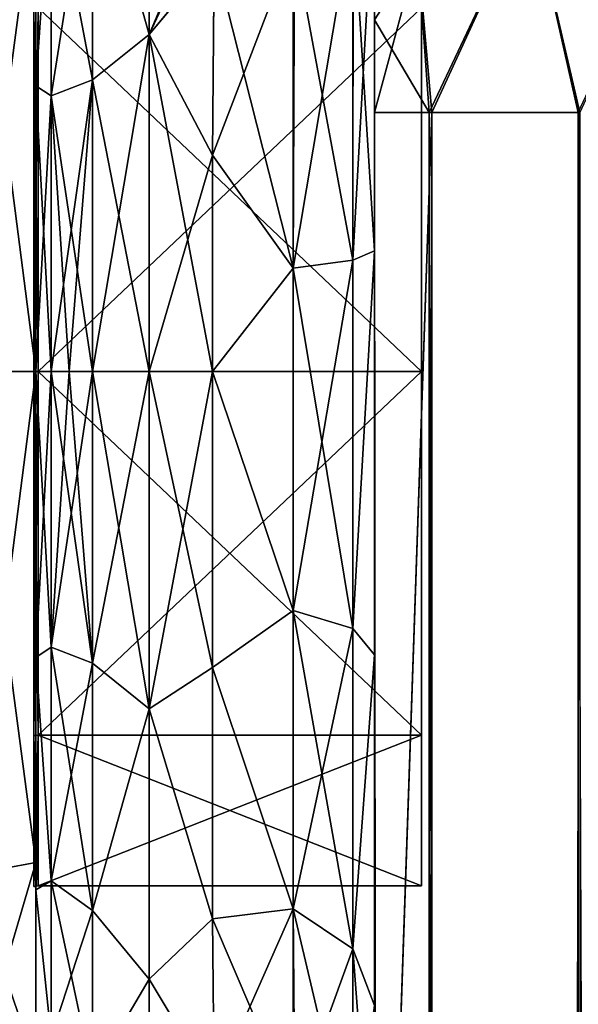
# Model space of a CAD drawing. Extents: x -23 to 470, y -1800 to 0.
# Tile 165 of 256: x -1 to 17, y -48 to -17. Entities that reach past the tile are written whole.
import ezdxf

# ---------------------------------------------------------------- set-up
doc = ezdxf.new("R2010")
doc.units = 0
doc.header["$LTSCALE"] = 17.087905
for name, color, linetype in [('1000', 7, 'CONTINUOUS'), ('1171', 7, 'CONTINUOUS'), ('1172', 7, 'CONTINUOUS'), ('614', 7, 'CONTINUOUS'), ('618', 7, 'CONTINUOUS'), ('619', 7, 'CONTINUOUS'), ('620', 7, 'CONTINUOUS'), ('629', 7, 'CONTINUOUS'), ('630', 7, 'CONTINUOUS'), ('633', 7, 'CONTINUOUS'), ('634', 7, 'CONTINUOUS'), ('646', 7, 'CONTINUOUS'), ('650', 7, 'CONTINUOUS'), ('660', 7, 'CONTINUOUS'), ('662', 7, 'CONTINUOUS'), ('989', 7, 'CONTINUOUS'), ('990', 7, 'CONTINUOUS'), ('991', 7, 'CONTINUOUS'), ('992', 7, 'CONTINUOUS'), ('995', 7, 'CONTINUOUS'), ('996', 7, 'CONTINUOUS'), ('999', 7, 'CONTINUOUS')]:
    doc.layers.add(name, color=color, linetype=linetype)

msp = doc.modelspace()

# ---------------------------------------------------------------- linework, layer by layer
at = {"layer": '1000', "linetype": 'CONTINUOUS'}
for points in [[(-0.064, -28, 15.902), (0.066, -16.768, 11.232), (-0.064, -16.756, 11.244), (-0.064, -28, 15.902)], [(0.066, -28, 15.885), (0.066, -16.768, 11.232), (-0.064, -28, 15.902), (0.066, -28, 15.885)], [(0.066, -39.232, 11.232), (0.066, -28, 15.885), (-0.064, -39.244, 11.244), (0.066, -39.232, 11.232)], [(-0.064, -39.244, 11.244), (0.066, -28, 15.885), (-0.064, -28, 15.902), (-0.064, -39.244, 11.244)], [(0.001, -43.889), (0.066, -39.232, 11.232), (-0.064, -43.902), (0.001, -43.889)], [(-0.064, -43.902), (0.066, -39.232, 11.232), (-0.064, -39.244, 11.244), (-0.064, -43.902)], [(0.066, -43.885), (0.066, -39.232, 11.232), (0.001, -43.889), (0.066, -43.885)]]:
    msp.add_3dface(points, dxfattribs=at)
at = {"layer": '1171', "linetype": 'CONTINUOUS'}
for points in [[(0, -16.756, 11.244), (0, -28, 15.902), (-0.064, -16.756, 11.244), (0, -16.756, 11.244)], [(0, -28, 15.902), (-0.064, -28, 15.902), (-0.064, -16.756, 11.244), (0, -28, 15.902)], [(0, -28, 15.902), (0, -39.244, 11.244), (-0.064, -28, 15.902), (0, -28, 15.902)], [(0, -39.244, 11.244), (-0.064, -39.244, 11.244), (-0.064, -28, 15.902), (0, -39.244, 11.244)], [(0, -39.244, 11.244), (0, -43.902), (-0.064, -39.244, 11.244), (0, -39.244, 11.244)], [(0, -43.902), (-0.064, -43.902), (-0.064, -39.244, 11.244), (0, -43.902)]]:
    msp.add_3dface(points, dxfattribs=at)
at = {"layer": '1172', "linetype": 'CONTINUOUS'}
for points in [[(0, -28, -15.902), (0, -16.756, -11.244), (-0.064, -28, -15.902), (0, -28, -15.902)], [(0, -16.756, -11.244), (-0.064, -16.756, -11.244), (-0.064, -28, -15.902), (0, -16.756, -11.244)], [(0, -39.244, -11.244), (0, -28, -15.902), (-0.064, -39.244, -11.244), (0, -39.244, -11.244)], [(0, -28, -15.902), (-0.064, -28, -15.902), (-0.064, -39.244, -11.244), (0, -28, -15.902)], [(0, -43.902), (0, -39.244, -11.244), (-0.064, -43.902), (0, -43.902)], [(-0.064, -43.902), (0, -39.244, -11.244), (-0.064, -39.244, -11.244), (-0.064, -43.902)]]:
    msp.add_3dface(points, dxfattribs=at)
at = {"layer": '614', "linetype": 'CONTINUOUS'}
for points in [[(10.45, -51.871, -45.579), (10.45, -51.872, -36.417), (10.45, -12.5, -95), (10.45, -51.871, -45.579)], [(10.45, -12.5, -95), (10.45, -51.872, -36.417), (10.45, -24.269, -28.753), (10.45, -12.5, -95)], [(10.45, -55.839, -53.801), (10.45, -51.871, -45.579), (10.45, -12.5, -95), (10.45, -55.839, -53.801)], [(10.45, -63.019, -59.492), (10.45, -55.839, -53.801), (10.45, -12.5, -95), (10.45, -63.019, -59.492)], [(10.45, -63.023, -63.507), (10.45, -63.019, -59.492), (10.45, -12.5, -95), (10.45, -63.023, -63.507)], [(10.45, -55.842, -69.196), (10.45, -63.023, -63.507), (10.45, -12.5, -95), (10.45, -55.842, -69.196)], [(10.45, -51.872, -77.417), (10.45, -55.842, -69.196), (10.45, -12.5, -95), (10.45, -51.872, -77.417)], [(10.45, -51.871, -86.579), (10.45, -51.872, -77.417), (10.45, -12.5, -95), (10.45, -51.871, -86.579)], [(10.45, -55.839, -94.801), (10.45, -51.871, -86.579), (10.45, -12.5, -95), (10.45, -55.839, -94.801)], [(10.45, -13.067, -97.86), (10.45, -55.839, -94.801), (10.45, -12.5, -95), (10.45, -13.067, -97.86)], [(10.45, -12.5, -24.51), (10.45, -12.5, -95), (10.45, -24.269, -28.753), (10.45, -12.5, -24.51)], [(10.45, -12.5, 95), (10.45, -12.5, 24.51), (10.45, -55.842, 94.804), (10.45, -12.5, 95)], [(10.45, -55.842, 94.804), (10.45, -12.5, 24.51), (10.45, -51.872, 86.583), (10.45, -55.842, 94.804)], [(10.45, -51.872, 86.583), (10.45, -12.5, 24.51), (10.45, -51.871, 77.421), (10.45, -51.872, 86.583)], [(10.45, -51.871, 77.421), (10.45, -12.5, 24.51), (10.45, -55.839, 69.199), (10.45, -51.871, 77.421)], [(10.45, -55.839, 69.199), (10.45, -12.5, 24.51), (10.45, -63.019, 63.508), (10.45, -55.839, 69.199)], [(10.45, -63.019, 63.508), (10.45, -12.5, 24.51), (10.45, -63.023, 59.493), (10.45, -63.019, 63.508)], [(10.45, -63.023, 59.493), (10.45, -12.5, 24.51), (10.45, -55.842, 53.804), (10.45, -63.023, 59.493)], [(10.45, -55.842, 53.804), (10.45, -12.5, 24.51), (10.45, -51.872, 45.583), (10.45, -55.842, 53.804)], [(10.45, -51.872, 45.583), (10.45, -12.5, 24.51), (10.45, -24.268, 28.753), (10.45, -51.872, 45.583)], [(10.45, -13.067, 97.86), (10.45, -12.5, 95), (10.45, -63.023, 100.493), (10.45, -13.067, 97.86)], [(10.45, -63.023, 100.493), (10.45, -12.5, 95), (10.45, -55.842, 94.804), (10.45, -63.023, 100.493)], [(10.45, -13.5, -98.734), (10.45, -55.839, -94.801), (10.45, -13.067, -97.86), (10.45, -13.5, -98.734)], [(10.45, -13.5, 98.734), (10.45, -13.067, 97.86), (10.45, -63.023, 100.493), (10.45, -13.5, 98.734)], [(10.45, -14.695, -100.301), (10.45, -55.839, -94.801), (10.45, -13.5, -98.734), (10.45, -14.695, -100.301)], [(10.45, -14.695, 100.301), (10.45, -13.5, 98.734), (10.45, -63.023, 100.493), (10.45, -14.695, 100.301)], [(10.45, -63.019, -100.492), (10.45, -55.839, -94.801), (10.45, -14.695, -100.301), (10.45, -63.019, -100.492)], [(10.45, -16.266, -101.5), (10.45, -63.019, -100.492), (10.45, -14.695, -100.301), (10.45, -16.266, -101.5)], [(10.45, -16.266, 101.5), (10.45, -14.695, 100.301), (10.45, -63.023, 100.493), (10.45, -16.266, 101.5)], [(10.45, -17.135, -101.931), (10.45, -63.019, -100.492), (10.45, -16.266, -101.5), (10.45, -17.135, -101.931)], [(10.45, -17.135, 101.931), (10.45, -16.266, 101.5), (10.45, -71.85, 102.5), (10.45, -17.135, 101.931)], [(10.45, -71.85, 102.5), (10.45, -16.266, 101.5), (10.45, -63.023, 100.493), (10.45, -71.85, 102.5)], [(10.45, -20, -102.5), (10.45, -63.019, -100.492), (10.45, -17.135, -101.931), (10.45, -20, -102.5)], [(10.45, -20, 102.5), (10.45, -17.135, 101.931), (10.45, -71.85, 102.5), (10.45, -20, 102.5)], [(10.45, -71.85, -102.5), (10.45, -63.019, -100.492), (10.45, -20, -102.5), (10.45, -71.85, -102.5)], [(10.45, -51.871, 36.421), (10.45, -51.872, 45.583), (10.45, -24.268, 28.753), (10.45, -51.871, 36.421)], [(10.45, -55.839, 28.199), (10.45, -51.871, 36.421), (10.45, -24.268, 28.753), (10.45, -55.839, 28.199)], [(10.45, -36.75, 27.648), (10.45, -55.839, 28.199), (10.45, -24.268, 28.753), (10.45, -36.75, 27.648)], [(10.45, -51.872, -36.417), (10.45, -55.842, -28.196), (10.45, -24.269, -28.753), (10.45, -51.872, -36.417)], [(10.45, -24.269, -28.753), (10.45, -55.842, -28.196), (10.45, -36.751, -27.648), (10.45, -24.269, -28.753)], [(10.45, -63.019, 22.508), (10.45, -55.839, 28.199), (10.45, -36.75, 27.648), (10.45, -63.019, 22.508)], [(10.45, -47.582, 21.378), (10.45, -63.019, 22.508), (10.45, -36.75, 27.648), (10.45, -47.582, 21.378)], [(10.45, -55.842, -28.196), (10.45, -63.023, -22.507), (10.45, -36.751, -27.648), (10.45, -55.842, -28.196)], [(10.45, -36.751, -27.648), (10.45, -63.023, -22.507), (10.45, -47.582, -21.378), (10.45, -36.751, -27.648)]]:
    msp.add_3dface(points, dxfattribs=at)
at = {"layer": '618', "linetype": 'CONTINUOUS'}
for points in [[(0, -8.022, -4.581), (0, -11.991, -12.803), (0, -47.978, -4.582), (0, -8.022, -4.581)], [(0, -8.022, 4.582), (0, -8.022, -4.581), (0, -47.978, 4.581), (0, -8.022, 4.582)], [(0, -47.978, 4.581), (0, -8.022, -4.581), (0, -47.978, -4.582), (0, -47.978, 4.581)], [(0, -11.991, 12.803), (0, -8.022, 4.582), (0, -44.009, 12.803), (0, -11.991, 12.803)], [(0, -44.009, 12.803), (0, -8.022, 4.582), (0, -47.978, 4.581), (0, -44.009, 12.803)], [(0, -11.991, -12.803), (0, -19.174, -18.494), (0, -44.009, -12.803), (0, -11.991, -12.803)], [(0, -47.978, -4.582), (0, -11.991, -12.803), (0, -44.009, -12.803), (0, -47.978, -4.582)], [(0, -19.173, 18.494), (0, -11.991, 12.803), (0, -36.826, 18.494), (0, -19.173, 18.494)], [(0, -36.826, 18.494), (0, -11.991, 12.803), (0, -44.009, 12.803), (0, -36.826, 18.494)], [(0, -28, 20.5), (0, -19.173, 18.494), (0, -36.826, 18.494), (0, -28, 20.5)], [(0, -19.174, -18.494), (0, -28, -20.5), (0, -36.827, -18.494), (0, -19.174, -18.494)], [(0, -44.009, -12.803), (0, -19.174, -18.494), (0, -36.827, -18.494), (0, -44.009, -12.803)]]:
    msp.add_3dface(points, dxfattribs=at)
at = {"layer": '619', "linetype": 'CONTINUOUS'}
for points in [[(3.5, -9.236, 14.964), (3.5, -17.587, 21.623), (6.554, -10.338, 16.25), (3.5, -9.236, 14.964)], [(3.5, -17.587, -21.623), (3.5, -9.236, -14.964), (5.5, -15.178, -20.288), (3.5, -17.587, -21.623)], [(6.554, -10.338, 16.25), (3.5, -17.587, 21.623), (5.826, -12.607, 18.414), (6.554, -10.338, 16.25)], [(5.826, -12.607, 18.414), (3.5, -17.587, 21.623), (5.5, -15.19, 20.295), (5.826, -12.607, 18.414)], [(5.447, -21.322, -23.052), (3.5, -17.587, -21.623), (5.5, -15.178, -20.288), (5.447, -21.322, -23.052)], [(5.5, -15.19, 20.295), (3.5, -17.587, 21.623), (5.447, -21.315, 23.05), (5.5, -15.19, 20.295)], [(3.5, -17.587, 21.623), (3.5, -28, 24), (5.447, -21.315, 23.05), (3.5, -17.587, 21.623)], [(3.5, -28, -24), (3.5, -17.587, -21.623), (5.45, -28, -24), (3.5, -28, -24)], [(5.45, -28, -24), (3.5, -17.587, -21.623), (5.447, -21.322, -23.052), (5.45, -28, -24)], [(5.447, -21.315, 23.05), (3.5, -28, 24), (5.45, -28, 24), (5.447, -21.315, 23.05)]]:
    msp.add_3dface(points, dxfattribs=at)
at = {"layer": '620', "linetype": 'CONTINUOUS'}
for points in [[(5.45, -28, 24), (3.5, -28, 24), (3.5, -38.413, 21.623), (5.45, -28, 24)], [(3.5, -28, -24), (5.45, -28, -24), (5.45, -37.142, -22.191), (3.5, -28, -24)], [(3.5, -38.413, -21.623), (3.5, -28, -24), (5.45, -37.142, -22.191), (3.5, -38.413, -21.623)], [(5.45, -28, 24), (3.5, -38.413, 21.623), (5.45, -37.142, 22.191), (5.45, -28, 24)], [(5.446, -44.905, -17.036), (3.5, -38.413, -21.623), (5.45, -37.142, -22.191), (5.446, -44.905, -17.036)], [(5.45, -37.142, 22.191), (3.5, -38.413, 21.623), (5.446, -44.905, 17.036), (5.45, -37.142, 22.191)], [(3.5, -46.764, -14.964), (3.5, -38.413, -21.623), (5.446, -44.905, -17.036), (3.5, -46.764, -14.964)], [(3.5, -38.413, 21.623), (3.5, -46.764, 14.964), (5.446, -44.905, 17.036), (3.5, -38.413, 21.623)], [(5.5, -50.115, -9.323), (3.5, -46.764, -14.964), (5.446, -44.905, -17.036), (5.5, -50.115, -9.323)], [(5.446, -44.905, 17.036), (3.5, -46.764, 14.964), (5.5, -50.115, 9.323), (5.446, -44.905, 17.036)], [(3.5, -51.398, -5.341), (3.5, -46.764, -14.964), (5.5, -50.115, -9.323), (3.5, -51.398, -5.341)], [(3.5, -46.764, 14.964), (3.5, -51.398, 5.34), (5.5, -50.115, 9.323), (3.5, -46.764, 14.964)]]:
    msp.add_3dface(points, dxfattribs=at)
at = {"layer": '629', "linetype": 'CONTINUOUS'}
for points in [[(10.45, -24.268, 28.753), (10.45, -12.5, 24.51), (9.781, -24.566, 26.277), (10.45, -24.268, 28.753)], [(9.781, -24.566, 26.277), (10.45, -12.5, 24.51), (9.781, -13.836, 22.398), (9.781, -24.566, 26.277)], [(7.947, -24.803, 24.46), (9.781, -24.566, 26.277), (9.781, -13.836, 22.398), (7.947, -24.803, 24.46)], [(7.947, -24.803, 24.46), (9.781, -13.836, 22.398), (7.947, -14.815, 20.849), (7.947, -24.803, 24.46)], [(5.5, -15.19, 20.295), (5.447, -21.315, 23.05), (7.947, -14.815, 20.849), (5.5, -15.19, 20.295)], [(7.947, -14.815, 20.849), (5.447, -21.315, 23.05), (7.947, -24.803, 24.46), (7.947, -14.815, 20.849)], [(5.447, -21.315, 23.05), (5.45, -28, 24), (7.947, -24.803, 24.46), (5.447, -21.315, 23.05)], [(10.45, -36.75, 27.648), (10.45, -24.268, 28.753), (9.781, -35.932, 25.286), (10.45, -36.75, 27.648)], [(9.781, -35.932, 25.286), (10.45, -24.268, 28.753), (9.781, -24.566, 26.277), (9.781, -35.932, 25.286)], [(7.947, -24.803, 24.46), (7.947, -35.384, 23.537), (9.781, -24.566, 26.277), (7.947, -24.803, 24.46)], [(7.947, -35.384, 23.537), (9.781, -35.932, 25.286), (9.781, -24.566, 26.277), (7.947, -35.384, 23.537)], [(7.947, -24.803, 24.46), (5.45, -28, 24), (7.947, -35.384, 23.537), (7.947, -24.803, 24.46)], [(5.45, -28, 24), (5.45, -37.142, 22.191), (7.947, -35.384, 23.537), (5.45, -28, 24)], [(7.947, -35.384, 23.537), (5.45, -37.142, 22.191), (7.947, -44.595, 18.251), (7.947, -35.384, 23.537)], [(7.947, -35.384, 23.537), (7.947, -44.595, 18.251), (9.781, -35.932, 25.286), (7.947, -35.384, 23.537)], [(7.947, -44.595, 18.251), (9.781, -45.828, 19.607), (9.781, -35.932, 25.286), (7.947, -44.595, 18.251)], [(9.781, -45.828, 19.607), (10.45, -36.75, 27.648), (9.781, -35.932, 25.286), (9.781, -45.828, 19.607)], [(10.45, -47.582, 21.378), (10.45, -36.75, 27.648), (9.781, -45.828, 19.607), (10.45, -47.582, 21.378)], [(5.45, -37.142, 22.191), (5.446, -44.905, 17.036), (7.947, -44.595, 18.251), (5.45, -37.142, 22.191)], [(5.446, -44.905, 17.036), (5.5, -50.115, 9.323), (7.947, -44.595, 18.251), (5.446, -44.905, 17.036)], [(5.5, -50.115, 9.323), (7.994, -50.756, 9.593), (7.947, -44.595, 18.251), (5.5, -50.115, 9.323)], [(7.947, -44.595, 18.251), (7.994, -50.756, 9.593), (9.781, -45.828, 19.607), (7.947, -44.595, 18.251)], [(7.994, -50.756, 9.593), (9.797, -52.446, 10.305), (9.781, -45.828, 19.607), (7.994, -50.756, 9.593)], [(9.797, -52.446, 10.305), (10.45, -47.582, 21.378), (9.781, -45.828, 19.607), (9.797, -52.446, 10.305)]]:
    msp.add_3dface(points, dxfattribs=at)
at = {"layer": '630', "linetype": 'CONTINUOUS'}
for points in [[(10.45, -12.5, -24.51), (10.45, -24.269, -28.753), (9.793, -13.825, -22.415), (10.45, -12.5, -24.51)], [(7.985, -14.803, -20.868), (9.793, -13.825, -22.415), (9.781, -24.566, -26.277), (7.985, -14.803, -20.868)], [(9.793, -13.825, -22.415), (10.45, -24.269, -28.753), (9.781, -24.566, -26.277), (9.793, -13.825, -22.415)], [(7.947, -24.803, -24.46), (5.5, -15.178, -20.288), (7.985, -14.803, -20.868), (7.947, -24.803, -24.46)], [(7.947, -24.803, -24.46), (7.985, -14.803, -20.868), (9.781, -24.566, -26.277), (7.947, -24.803, -24.46)], [(5.447, -21.322, -23.052), (5.5, -15.178, -20.288), (7.947, -24.803, -24.46), (5.447, -21.322, -23.052)], [(5.45, -28, -24), (5.447, -21.322, -23.052), (7.947, -24.803, -24.46), (5.45, -28, -24)], [(10.45, -24.269, -28.753), (10.45, -36.751, -27.648), (9.781, -35.932, -25.286), (10.45, -24.269, -28.753)], [(9.781, -24.566, -26.277), (10.45, -24.269, -28.753), (9.781, -35.932, -25.286), (9.781, -24.566, -26.277)], [(7.947, -24.803, -24.46), (9.781, -24.566, -26.277), (9.781, -35.932, -25.286), (7.947, -24.803, -24.46)], [(7.947, -35.384, -23.537), (5.45, -28, -24), (7.947, -24.803, -24.46), (7.947, -35.384, -23.537)], [(7.947, -35.384, -23.537), (7.947, -24.803, -24.46), (9.781, -35.932, -25.286), (7.947, -35.384, -23.537)], [(5.45, -37.142, -22.191), (5.45, -28, -24), (7.947, -35.384, -23.537), (5.45, -37.142, -22.191)], [(7.947, -44.595, -18.251), (5.45, -37.142, -22.191), (7.947, -35.384, -23.537), (7.947, -44.595, -18.251)], [(7.947, -44.595, -18.251), (7.947, -35.384, -23.537), (9.781, -45.828, -19.607), (7.947, -44.595, -18.251)], [(7.947, -35.384, -23.537), (9.781, -35.932, -25.286), (9.781, -45.828, -19.607), (7.947, -35.384, -23.537)], [(9.781, -35.932, -25.286), (10.45, -36.751, -27.648), (9.781, -45.828, -19.607), (9.781, -35.932, -25.286)], [(10.45, -36.751, -27.648), (10.45, -47.582, -21.378), (9.781, -45.828, -19.607), (10.45, -36.751, -27.648)], [(5.446, -44.905, -17.036), (5.45, -37.142, -22.191), (7.947, -44.595, -18.251), (5.446, -44.905, -17.036)], [(7.947, -50.731, -9.582), (5.446, -44.905, -17.036), (7.947, -44.595, -18.251), (7.947, -50.731, -9.582)], [(7.947, -44.595, -18.251), (9.781, -45.828, -19.607), (9.781, -52.42, -10.294), (7.947, -44.595, -18.251)], [(7.947, -44.595, -18.251), (9.781, -52.42, -10.294), (7.947, -50.731, -9.582), (7.947, -44.595, -18.251)], [(5.5, -50.115, -9.323), (5.446, -44.905, -17.036), (7.947, -50.731, -9.582), (5.5, -50.115, -9.323)], [(10.45, -47.582, -21.378), (10.45, -54.723, -11.265), (9.781, -45.828, -19.607), (10.45, -47.582, -21.378)], [(9.781, -45.828, -19.607), (10.45, -54.723, -11.265), (9.781, -52.42, -10.294), (9.781, -45.828, -19.607)]]:
    msp.add_3dface(points, dxfattribs=at)
at = {"layer": '633', "linetype": 'CONTINUOUS'}
for points in [[(3.5, -17.587, 21.623), (3.5, -9.236, 14.964), (1.75, -11.361, 16.639), (3.5, -17.587, 21.623)], [(3.5, -9.236, -14.964), (3.5, -17.587, -21.623), (1.75, -11.361, -16.639), (3.5, -9.236, -14.964)], [(1.75, -18.995, -21.74), (0.468, -12.268, -15.732), (1.75, -11.361, -16.639), (1.75, -18.995, -21.74)], [(0.468, -12.268, 15.732), (0.468, -19.486, 20.555), (1.75, -11.361, 16.639), (0.468, -12.268, 15.732)], [(1.75, -11.361, 16.639), (0.468, -19.486, 20.555), (1.75, -18.995, 21.74), (1.75, -11.361, 16.639)], [(3.5, -17.587, 21.623), (1.75, -11.361, 16.639), (1.75, -18.995, 21.74), (3.5, -17.587, 21.623)], [(3.5, -17.587, -21.623), (1.75, -18.995, -21.74), (1.75, -11.361, -16.639), (3.5, -17.587, -21.623)], [(0, -19.174, -18.494), (0, -11.991, -12.803), (0.468, -12.268, -15.732), (0, -19.174, -18.494)], [(0, -11.991, 12.803), (0, -19.173, 18.494), (0.468, -12.268, 15.732), (0, -11.991, 12.803)], [(0.468, -19.486, -20.555), (0, -19.174, -18.494), (0.468, -12.268, -15.732), (0.468, -19.486, -20.555)], [(0.468, -12.268, 15.732), (0, -19.173, 18.494), (0.468, -19.486, 20.555), (0.468, -12.268, 15.732)], [(0.468, -19.486, -20.555), (0.468, -12.268, -15.732), (1.75, -18.995, -21.74), (0.468, -19.486, -20.555)], [(3.5, -28, 24), (3.5, -17.587, 21.623), (1.75, -28, 23.531), (3.5, -28, 24)], [(1.75, -28, 23.531), (3.5, -17.587, 21.623), (1.75, -18.995, 21.74), (1.75, -28, 23.531)], [(3.5, -17.587, -21.623), (3.5, -28, -24), (1.75, -18.995, -21.74), (3.5, -17.587, -21.623)], [(0.468, -28, 22.248), (1.025, -28, 22.975), (1.75, -18.995, 21.74), (0.468, -28, 22.248)], [(0.468, -19.486, 20.555), (0.468, -28, 22.248), (1.75, -18.995, 21.74), (0.468, -19.486, 20.555)], [(1.75, -28, -23.531), (0.468, -19.486, -20.555), (1.75, -18.995, -21.74), (1.75, -28, -23.531)], [(1.025, -28, 22.975), (1.75, -28, 23.531), (1.75, -18.995, 21.74), (1.025, -28, 22.975)], [(3.5, -28, -24), (1.75, -28, -23.531), (1.75, -18.995, -21.74), (3.5, -28, -24)], [(0, -19.173, 18.494), (0, -28, 20.5), (0.468, -19.486, 20.555), (0, -19.173, 18.494)], [(0, -28, -20.5), (0, -19.174, -18.494), (0.468, -28, -22.248), (0, -28, -20.5)], [(0.468, -28, -22.248), (0, -19.174, -18.494), (0.468, -19.486, -20.555), (0.468, -28, -22.248)], [(0, -28, 20.5), (0.468, -28, 22.248), (0.468, -19.486, 20.555), (0, -28, 20.5)], [(1.025, -28, -22.975), (0.468, -28, -22.248), (0.468, -19.486, -20.555), (1.025, -28, -22.975)], [(1.75, -28, -23.531), (1.025, -28, -22.975), (0.468, -19.486, -20.555), (1.75, -28, -23.531)]]:
    msp.add_3dface(points, dxfattribs=at)
at = {"layer": '634', "linetype": 'CONTINUOUS'}
for points in [[(0, -36.827, -18.494), (0, -28, -20.5), (0.468, -36.514, -20.555), (0, -36.827, -18.494)], [(0.468, -36.514, -20.555), (0, -28, -20.5), (0.468, -28, -22.248), (0.468, -36.514, -20.555)], [(0, -28, 20.5), (0, -36.826, 18.494), (0.468, -28, 22.248), (0, -28, 20.5)], [(0.468, -28, 22.248), (0, -36.826, 18.494), (0.468, -36.514, 20.555), (0.468, -28, 22.248)], [(0.468, -28, 22.248), (0.468, -36.514, 20.555), (1.025, -28, 22.975), (0.468, -28, 22.248)], [(1.025, -28, 22.975), (0.468, -36.514, 20.555), (1.75, -28, 23.531), (1.025, -28, 22.975)], [(1.75, -28, 23.531), (0.468, -36.514, 20.555), (1.75, -37.005, 21.74), (1.75, -28, 23.531)], [(0.468, -36.514, -20.555), (0.468, -28, -22.248), (1.75, -37.005, -21.74), (0.468, -36.514, -20.555)], [(1.75, -37.005, -21.74), (0.468, -28, -22.248), (1.025, -28, -22.975), (1.75, -37.005, -21.74)], [(1.75, -28, -23.531), (1.75, -37.005, -21.74), (1.025, -28, -22.975), (1.75, -28, -23.531)], [(3.5, -38.413, 21.623), (3.5, -28, 24), (1.75, -37.005, 21.74), (3.5, -38.413, 21.623)], [(3.5, -28, 24), (1.75, -28, 23.531), (1.75, -37.005, 21.74), (3.5, -28, 24)], [(3.5, -28, -24), (3.5, -38.413, -21.623), (1.75, -28, -23.531), (3.5, -28, -24)], [(3.5, -38.413, -21.623), (1.75, -37.005, -21.74), (1.75, -28, -23.531), (3.5, -38.413, -21.623)], [(0.468, -36.514, 20.555), (0, -36.826, 18.494), (0.468, -43.732, 15.732), (0.468, -36.514, 20.555)], [(0.468, -43.732, -15.732), (0, -36.827, -18.494), (0.468, -36.514, -20.555), (0.468, -43.732, -15.732)], [(0.468, -36.514, 20.555), (0.468, -43.732, 15.732), (1.75, -37.005, 21.74), (0.468, -36.514, 20.555)], [(0.468, -43.732, -15.732), (0.468, -36.514, -20.555), (1.75, -44.639, -16.639), (0.468, -43.732, -15.732)], [(1.75, -44.639, -16.639), (0.468, -36.514, -20.555), (1.75, -37.005, -21.74), (1.75, -44.639, -16.639)], [(0, -36.826, 18.494), (0, -44.009, 12.803), (0.468, -43.732, 15.732), (0, -36.826, 18.494)], [(0, -44.009, -12.803), (0, -36.827, -18.494), (0.468, -43.732, -15.732), (0, -44.009, -12.803)], [(1.75, -37.005, 21.74), (0.468, -43.732, 15.732), (1.75, -44.639, 16.639), (1.75, -37.005, 21.74)], [(3.5, -38.413, -21.623), (1.75, -44.639, -16.639), (1.75, -37.005, -21.74), (3.5, -38.413, -21.623)], [(3.5, -38.413, 21.623), (1.75, -37.005, 21.74), (1.75, -44.639, 16.639), (3.5, -38.413, 21.623)], [(3.5, -38.413, -21.623), (3.5, -46.764, -14.964), (1.75, -44.639, -16.639), (3.5, -38.413, -21.623)], [(3.5, -46.764, 14.964), (3.5, -38.413, 21.623), (1.75, -44.639, 16.639), (3.5, -46.764, 14.964)], [(0.468, -43.732, 15.732), (0, -44.009, 12.803), (0.468, -48.555, 8.514), (0.468, -43.732, 15.732)], [(0.468, -48.555, -8.514), (0, -44.009, -12.803), (0.468, -43.732, -15.732), (0.468, -48.555, -8.514)], [(0.468, -43.732, 15.732), (0.468, -48.555, 8.514), (1.75, -44.639, 16.639), (0.468, -43.732, 15.732)], [(0.468, -48.555, -8.514), (0.468, -43.732, -15.732), (1.75, -49.74, -9.005), (0.468, -48.555, -8.514)], [(1.75, -49.74, -9.005), (0.468, -43.732, -15.732), (1.75, -44.639, -16.639), (1.75, -49.74, -9.005)], [(0, -44.009, 12.803), (0, -47.978, 4.581), (0.468, -48.555, 8.514), (0, -44.009, 12.803)], [(0, -47.978, -4.582), (0, -44.009, -12.803), (0.468, -48.555, -8.514), (0, -47.978, -4.582)], [(1.75, -44.639, 16.639), (0.468, -48.555, 8.514), (1.75, -49.74, 9.005), (1.75, -44.639, 16.639)], [(3.5, -46.764, -14.964), (1.75, -49.74, -9.005), (1.75, -44.639, -16.639), (3.5, -46.764, -14.964)], [(3.5, -46.764, 14.964), (1.75, -44.639, 16.639), (1.75, -49.74, 9.005), (3.5, -46.764, 14.964)], [(3.5, -46.764, -14.964), (3.5, -51.398, -5.341), (1.75, -49.74, -9.005), (3.5, -46.764, -14.964)], [(3.5, -51.398, 5.34), (3.5, -46.764, 14.964), (1.75, -49.74, 9.005), (3.5, -51.398, 5.34)]]:
    msp.add_3dface(points, dxfattribs=at)
at = {"layer": '646', "linetype": 'CONTINUOUS'}
for points in [[(10.45, -20, 102.5), (10.45, -71.85, 102.5), (12.138, -1780, 108.8), (10.45, -20, 102.5)], [(10.45, -20, 102.5), (12.138, -1780, 108.8), (12.138, -20, 108.8), (10.45, -20, 102.5)], [(12.138, -1780, 108.8), (16.747, -1780, 113.41), (12.138, -20, 108.8), (12.138, -1780, 108.8)], [(16.747, -1780, 113.41), (16.747, -20, 113.41), (12.138, -20, 108.8), (16.747, -1780, 113.41)], [(16.747, -1780, 113.41), (23.05, -1780, 115.1), (16.747, -20, 113.41), (16.747, -1780, 113.41)]]:
    msp.add_3dface(points, dxfattribs=at)
at = {"layer": '650', "linetype": 'CONTINUOUS'}
for points in [[(10.45, -71.85, -102.5), (10.45, -20, -102.5), (12.225, -20, -108.75), (10.45, -71.85, -102.5)], [(10.45, -1728.15, -102.5), (10.45, -71.85, -102.5), (12.225, -20, -108.75), (10.45, -1728.15, -102.5)], [(10.45, -1780, -102.5), (10.45, -1728.15, -102.5), (12.225, -20, -108.75), (10.45, -1780, -102.5)], [(12.225, -1780, -108.75), (10.45, -1780, -102.5), (12.225, -20, -108.75), (12.225, -1780, -108.75)], [(16.797, -1780, -113.323), (12.225, -1780, -108.75), (16.797, -20, -113.323), (16.797, -1780, -113.323)], [(12.225, -1780, -108.75), (12.225, -20, -108.75), (16.797, -20, -113.323), (12.225, -1780, -108.75)]]:
    msp.add_3dface(points, dxfattribs=at)
at = {"layer": '660', "linetype": 'CONTINUOUS'}
for points in [[(20.268, -12.466, -113.188), (16.797, -20, -113.323), (15.256, -13.39, -110.958), (20.268, -12.466, -113.188)], [(15.256, -13.39, -110.958), (12.225, -20, -108.75), (11.788, -15.054, -106.94), (15.256, -13.39, -110.958)], [(16.797, -20, -113.323), (12.225, -20, -108.75), (15.256, -13.39, -110.958), (16.797, -20, -113.323)], [(10.45, -20, -102.5), (10.45, -17.135, -101.931), (11.788, -15.054, -106.94), (10.45, -20, -102.5)], [(12.225, -20, -108.75), (10.45, -20, -102.5), (11.788, -15.054, -106.94), (12.225, -20, -108.75)]]:
    msp.add_3dface(points, dxfattribs=at)
at = {"layer": '662', "linetype": 'CONTINUOUS'}
for points in [[(15.256, -13.39, 110.958), (16.747, -20, 113.41), (20.268, -12.466, 113.188), (15.256, -13.39, 110.958)], [(11.788, -15.054, 106.94), (12.138, -20, 108.8), (15.256, -13.39, 110.958), (11.788, -15.054, 106.94)], [(12.138, -20, 108.8), (16.747, -20, 113.41), (15.256, -13.39, 110.958), (12.138, -20, 108.8)], [(10.45, -16.266, 101.5), (10.45, -17.135, 101.931), (11.788, -15.054, 106.94), (10.45, -16.266, 101.5)], [(10.45, -17.135, 101.931), (12.138, -20, 108.8), (11.788, -15.054, 106.94), (10.45, -17.135, 101.931)], [(10.45, -17.135, 101.931), (10.45, -20, 102.5), (12.138, -20, 108.8), (10.45, -17.135, 101.931)]]:
    msp.add_3dface(points, dxfattribs=at)
at = {"layer": '989', "linetype": 'CONTINUOUS'}
for points in [[(0, -16.756, -11.244), (0, -28, -15.902), (0, -12.837, -15.164), (0, -16.756, -11.244)], [(0, -12.837, -15.164), (0, -28, -15.902), (0, -28, -21.444), (0, -12.837, -15.164)], [(0, -28, 15.902), (0, -16.756, 11.244), (0, -12.837, 15.164), (0, -28, 15.902)], [(0, -28, 21.444), (0, -28, 15.902), (0, -12.837, 15.164), (0, -28, 21.444)], [(0, -28, -15.902), (0, -39.244, -11.244), (0, -43.163, -15.164), (0, -28, -15.902)], [(0, -28, -21.444), (0, -28, -15.902), (0, -43.163, -15.164), (0, -28, -21.444)], [(0, -39.244, 11.244), (0, -28, 15.902), (0, -43.163, 15.164), (0, -39.244, 11.244)], [(0, -43.163, 15.164), (0, -28, 15.902), (0, -28, 21.444), (0, -43.163, 15.164)], [(0, -39.244, -11.244), (0, -43.902), (0, -43.163, -15.164), (0, -39.244, -11.244)], [(0, -43.902), (0, -39.244, 11.244), (0, -49.444), (0, -43.902)], [(0, -49.444), (0, -39.244, 11.244), (0, -43.163, 15.164), (0, -49.444)], [(0, -43.902), (0, -49.444), (0, -43.163, -15.164), (0, -43.902)]]:
    msp.add_3dface(points, dxfattribs=at)
at = {"layer": '990', "linetype": 'CONTINUOUS'}
for points in [[(11.9, -12.115), (11.9, -16.768, 11.232), (11.9, -43.885), (11.9, -12.115)], [(11.9, -12.115), (11.9, -43.885), (11.9, -39.232, -11.232), (11.9, -12.115)], [(11.9, -12.115), (11.9, -39.232, -11.232), (11.9, -16.768, -11.232), (11.9, -12.115)], [(11.9, -16.768, 11.232), (11.9, -28, 15.885), (11.9, -39.232, 11.232), (11.9, -16.768, 11.232)], [(11.9, -16.768, 11.232), (11.9, -39.232, 11.232), (11.9, -43.885), (11.9, -16.768, 11.232)], [(11.9, -39.232, -11.232), (11.9, -28, -15.885), (11.9, -16.768, -11.232), (11.9, -39.232, -11.232)]]:
    msp.add_3dface(points, dxfattribs=at)
at = {"layer": '991', "linetype": 'CONTINUOUS'}
for points in [[(11.9, -28, 15.885), (11.9, -16.768, 11.232), (0.066, -28, 15.885), (11.9, -28, 15.885)], [(0.066, -28, 15.885), (11.9, -16.768, 11.232), (0.066, -16.768, 11.232), (0.066, -28, 15.885)], [(11.9, -39.232, 11.232), (11.9, -28, 15.885), (0.066, -39.232, 11.232), (11.9, -39.232, 11.232)], [(0.066, -39.232, 11.232), (11.9, -28, 15.885), (0.066, -28, 15.885), (0.066, -39.232, 11.232)], [(11.9, -43.885), (11.9, -39.232, 11.232), (0.066, -43.885), (11.9, -43.885)], [(0.066, -43.885), (11.9, -39.232, 11.232), (0.066, -39.232, 11.232), (0.066, -43.885)]]:
    msp.add_3dface(points, dxfattribs=at)
at = {"layer": '992', "linetype": 'CONTINUOUS'}
for points in [[(11.9, -16.768, -11.232), (11.9, -28, -15.885), (0.066, -16.768, -11.232), (11.9, -16.768, -11.232)], [(0.066, -16.768, -11.232), (11.9, -28, -15.885), (0.066, -28, -15.885), (0.066, -16.768, -11.232)], [(11.9, -28, -15.885), (11.9, -39.232, -11.232), (0.066, -28, -15.885), (11.9, -28, -15.885)], [(0.066, -28, -15.885), (11.9, -39.232, -11.232), (0.066, -39.232, -11.232), (0.066, -28, -15.885)], [(11.9, -43.885), (0.066, -43.885), (0.066, -39.232, -11.232), (11.9, -43.885)], [(11.9, -39.232, -11.232), (11.9, -43.885), (0.066, -39.232, -11.232), (11.9, -39.232, -11.232)]]:
    msp.add_3dface(points, dxfattribs=at)
at = {"layer": '995', "linetype": 'CONTINUOUS'}
for points in [[(-2.009, -28, 21.97), (0, -12.837, 15.164), (-2.009, -12.465, 15.535), (-2.009, -28, 21.97)], [(0, -28, 21.444), (0, -12.837, 15.164), (-2.009, -28, 21.97), (0, -28, 21.444)], [(0, -43.163, 15.164), (0, -28, 21.444), (-2.009, -43.535, 15.535), (0, -43.163, 15.164)], [(-2.009, -43.535, 15.535), (0, -28, 21.444), (-2.009, -28, 21.97), (-2.009, -43.535, 15.535)], [(0, -49.444), (0, -43.163, 15.164), (-2.009, -49.97, 0), (0, -49.444)], [(-2.009, -49.97, 0), (0, -43.163, 15.164), (-2.009, -43.535, 15.535), (-2.009, -49.97, 0)]]:
    msp.add_3dface(points, dxfattribs=at)
at = {"layer": '996', "linetype": 'CONTINUOUS'}
for points in [[(0, -12.837, -15.164), (0, -28, -21.444), (-2.009, -12.465, -15.535), (0, -12.837, -15.164)], [(-2.009, -12.465, -15.535), (0, -28, -21.444), (-2.009, -28, -21.97), (-2.009, -12.465, -15.535)], [(0, -28, -21.444), (0, -43.163, -15.164), (-2.009, -28, -21.97), (0, -28, -21.444)], [(-2.009, -28, -21.97), (0, -43.163, -15.164), (-2.009, -43.535, -15.535), (-2.009, -28, -21.97)], [(0, -43.163, -15.164), (0, -49.444), (-2.009, -43.535, -15.535), (0, -43.163, -15.164)], [(0, -49.444), (-2.009, -49.97, 0), (-2.009, -43.535, -15.535), (0, -49.444)]]:
    msp.add_3dface(points, dxfattribs=at)
at = {"layer": '999', "linetype": 'CONTINUOUS'}
for points in [[(0.066, -16.768, -11.232), (0.066, -28, -15.885), (-0.064, -16.756, -11.244), (0.066, -16.768, -11.232)], [(-0.064, -16.756, -11.244), (0.066, -28, -15.885), (-0.064, -28, -15.902), (-0.064, -16.756, -11.244)], [(0.066, -28, -15.885), (0.066, -39.232, -11.232), (-0.064, -28, -15.902), (0.066, -28, -15.885)], [(-0.064, -28, -15.902), (0.066, -39.232, -11.232), (-0.064, -39.244, -11.244), (-0.064, -28, -15.902)], [(0.066, -39.232, -11.232), (0.066, -43.885), (-0.064, -39.244, -11.244), (0.066, -39.232, -11.232)], [(0.066, -43.885), (0.001, -43.889), (-0.064, -39.244, -11.244), (0.066, -43.885)], [(0.001, -43.889), (-0.064, -43.902), (-0.064, -39.244, -11.244), (0.001, -43.889)]]:
    msp.add_3dface(points, dxfattribs=at)

doc.saveas('drawing.dxf')
